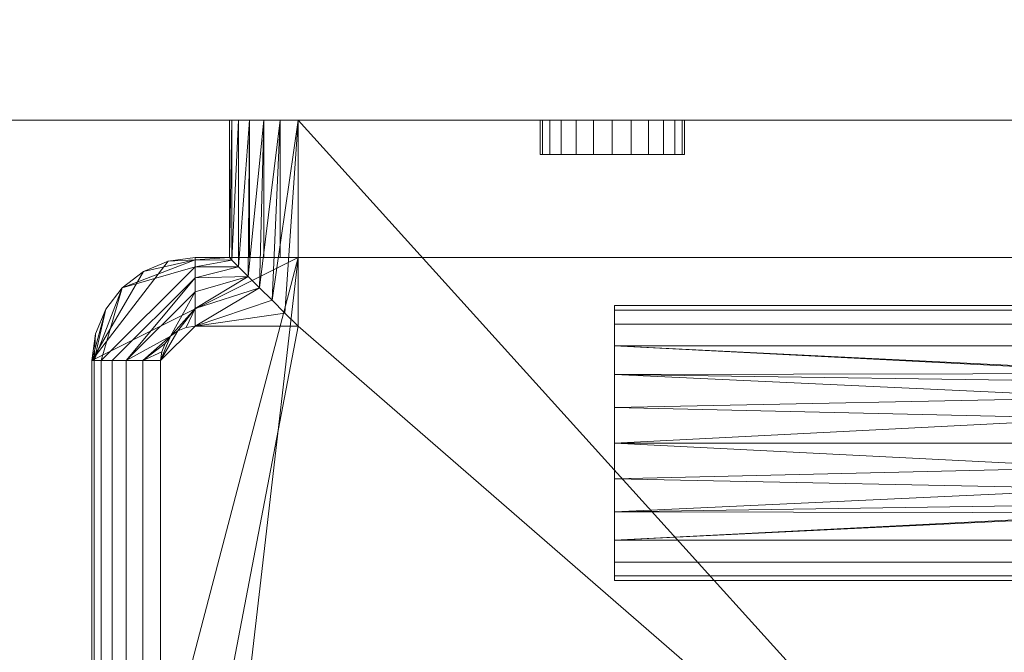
# Model space of a CAD drawing. Header units: millimetres. Extents: x -15489 to 15034, y -13406 to 13375.
# Tile 17 of 35: x -498 to -355, y -2468 to -2376. Entities that reach past the tile are written whole.
import ezdxf

# ---------------------------------------------------------------- set-up
doc = ezdxf.new("R2010")
doc.units = ezdxf.units.MM
doc.layers.add('A-WALL', color=113, linetype='Continuous', lineweight=9)
doc.layers.add('P-SANR-FIXT', color=6, linetype='Continuous', lineweight=9)

# ---------------------------------------------------------------- blocks, each defined once
blk = doc.blocks.new('FFAS4956-601440BT0_REVIT - EasySET Exposed Auto Temperature Shower-394845-_3D_')
at = {"layer": 'P-SANR-FIXT'}
mesh = blk.add_polyface(dxfattribs=at)
corners = [(-1, 100, 109), (251, 100, 109), (251, 120, 109), (266, 120, 109), (269.88, 120.51, 109), (273.5, 122.01, 109), (276.61, 124.39, 109), (278.99, 127.5, 109), (280.49, 131.12, 109), (281, 135, 109), (281, 234.5, 109), (280.49, 238.38, 109), (278.99, 242, 109), (276.61, 245.11, 109), (273.5, 247.49, 109), (269.88, 248.99, 109), (266, 249.5, 109), (-16, 249.5, 109), (-19.88, 248.99, 109), (-23.5, 247.49, 109), (-26.61, 245.11, 109), (-28.99, 242, 109), (-30.49, 238.38, 109), (-31, 234.5, 109), (-31, 135, 109), (-30.49, 131.12, 109), (-28.99, 127.5, 109), (-26.61, 124.39, 109), (-23.5, 122.01, 109), (-19.88, 120.51, 109), (-16, 120, 109), (-1, 120, 109)]
mesh.append_faces([[corners[k] for k in face] for face in [(13, 10, 11, 12)]], dxfattribs={"vtx0": -1})
mesh.append_faces([[corners[k] for k in face] for face in [(5, 9, 4)]], dxfattribs={"vtx0": -1, "vtx1": -1})
mesh.append_faces([[corners[k] for k in face] for face in [(17, 31, 2, 16), (16, 2, 10, 15)]], dxfattribs={"vtx0": -1, "vtx1": -1, "vtx2": -1})
mesh.append_faces([[corners[k] for k in face] for face in [(24, 27, 28), (24, 30, 31, 23), (2, 9, 10)]], dxfattribs={"vtx0": -1, "vtx2": -1})
mesh.append_faces([[corners[k] for k in face] for face in [(9, 2, 3, 4), (24, 28, 29, 30), (23, 18, 19, 20)]], dxfattribs={"vtx0": -1, "vtx3": -1})
mesh.append_faces([[corners[k] for k in face] for face in [(26, 27, 24, 25), (8, 9, 7)]], dxfattribs={"vtx1": -1})
mesh.append_faces([[corners[k] for k in face] for face in [(6, 7, 9, 5), (14, 15, 10, 13)]], dxfattribs={"vtx1": -1, "vtx2": -1})
mesh.append_faces([[corners[k] for k in face] for face in [(17, 18, 23, 31)]], dxfattribs={"vtx1": -1, "vtx2": -1, "vtx3": -1})
mesh.append_faces([[corners[k] for k in face] for face in [(0, 1, 2, 31)]], dxfattribs={"vtx2": -1})
mesh.append_faces([[corners[k] for k in face] for face in [(20, 21, 22, 23)]], dxfattribs={"vtx3": -1})
mesh = blk.add_polyface(dxfattribs=at)
corners = [(251, 100, 54), (-1, 100, 54), (-1, 130, 54), (-16, 130, 54), (-17.29, 130.17, 54), (-18.5, 130.67, 54), (-19.54, 131.46, 54), (-20.33, 132.5, 54), (-20.83, 133.71, 54), (-21, 135, 54), (-21, 234.5, 54), (-20.83, 235.79, 54), (-20.33, 237, 54), (-19.54, 238.04, 54), (-18.5, 238.83, 54), (-17.29, 239.33, 54), (-16, 239.5, 54), (125, 239.5, 54), (266, 239.5, 54), (267.29, 239.33, 54), (268.5, 238.83, 54), (269.54, 238.04, 54), (270.33, 237, 54), (270.83, 235.79, 54), (271, 234.5, 54), (271, 135, 54), (270.83, 133.71, 54), (270.33, 132.5, 54), (269.54, 131.46, 54), (268.5, 130.67, 54), (267.29, 130.17, 54), (266, 130, 54), (251, 130, 54)]
mesh.append_faces([[corners[k] for k in face] for face in [(13, 10, 11, 12)]], dxfattribs={"vtx0": -1})
mesh.append_faces([[corners[k] for k in face] for face in [(5, 9, 4)]], dxfattribs={"vtx0": -1, "vtx1": -1})
mesh.append_faces([[corners[k] for k in face] for face in [(16, 2, 10, 15), (18, 24, 32, 17)]], dxfattribs={"vtx0": -1, "vtx1": -1, "vtx2": -1})
mesh.append_faces([[corners[k] for k in face] for face in [(17, 32, 0), (25, 28, 29), (25, 31, 32, 24), (24, 20, 21)]], dxfattribs={"vtx0": -1, "vtx2": -1})
mesh.append_faces([[corners[k] for k in face] for face in [(9, 2, 3, 4), (17, 0, 1, 2), (25, 29, 30, 31), (24, 18, 19, 20)]], dxfattribs={"vtx0": -1, "vtx3": -1})
mesh.append_faces([[corners[k] for k in face] for face in [(27, 28, 25, 26), (8, 9, 7)]], dxfattribs={"vtx1": -1})
mesh.append_faces([[corners[k] for k in face] for face in [(6, 7, 9, 5), (14, 15, 10, 13), (16, 17, 2), (9, 10, 2)]], dxfattribs={"vtx1": -1, "vtx2": -1})
mesh.append_faces([[corners[k] for k in face] for face in [(21, 22, 23, 24)]], dxfattribs={"vtx3": -1})
mesh = blk.add_polyface(dxfattribs=at)
corners = [(281, 135, 64), (280.66, 135, 61.41), (279.66, 135, 59), (278.07, 135, 56.93), (276, 135, 55.34), (273.59, 135, 54.34), (271, 135, 54), (271, 234.5, 54), (273.59, 234.5, 54.34), (276, 234.5, 55.34), (278.07, 234.5, 56.93), (279.66, 234.5, 59), (280.66, 234.5, 61.41), (281, 234.5, 64)]
mesh.append_faces([[corners[k] for k in face] for face in [(10, 3, 4, 9)]], dxfattribs={"vtx0": -1, "vtx2": -1})
mesh.append_faces([[corners[k] for k in face] for face in [(8, 9, 4, 5), (11, 12, 1, 2), (2, 3, 10, 11)]], dxfattribs={"vtx1": -1, "vtx3": -1})
mesh.append_faces([[corners[k] for k in face] for face in [(6, 7, 8, 5)]], dxfattribs={"vtx2": -1})
mesh.append_faces([[corners[k] for k in face] for face in [(12, 13, 0, 1)]], dxfattribs={"vtx3": -1})
mesh = blk.add_polyface(dxfattribs=at)
corners = [(281, 135, 109), (281, 135, 64), (281, 234.5, 64), (281, 234.5, 109)]
mesh.append_faces([[corners[k] for k in face] for face in [(0, 1, 2, 3)]])
mesh = blk.add_polyface(dxfattribs=at)
corners = [(205, 167, 809), (205, 166.32, 803.82), (205, 164.32, 799), (205, 161.14, 794.86), (205, 157, 791.68), (205, 152.18, 789.68), (205, 147, 789), (205, 141.82, 789.68), (205, 137, 791.68), (205, 132.86, 794.86), (205, 129.68, 799), (205, 127.68, 803.82), (205, 127, 809), (45, 127, 809), (45, 127.68, 803.82), (45, 129.68, 799), (45, 132.86, 794.86), (45, 137, 791.68), (45, 141.82, 789.68), (45, 147, 789), (45, 152.18, 789.68), (45, 157, 791.68), (45, 161.14, 794.86), (45, 164.32, 799), (45, 166.32, 803.82), (45, 167, 809), (114.7, 147, 789), (115.34, 143.43, 789.32), (117.13, 140.36, 790.13), (119.82, 138.1, 791.09), (123.18, 136.86, 791.76), (126.82, 136.86, 791.76), (130.18, 138.1, 791.09), (132.88, 140.36, 790.13), (134.66, 143.43, 789.32), (135.3, 147, 789), (134.66, 150.57, 789.32), (132.88, 153.64, 790.13), (130.18, 155.9, 791.09), (126.82, 157.14, 791.76), (123.18, 157.14, 791.76), (119.82, 155.9, 791.09), (117.13, 153.64, 790.13), (115.34, 150.57, 789.32)]
mesh.append_faces([[corners[k] for k in face] for face in [(1, 24, 25, 0)]], dxfattribs={"vtx0": -1})
mesh.append_faces([[corners[k] for k in face] for face in [(26, 19, 43), (27, 19, 26), (29, 17, 28), (30, 17, 29), (22, 40, 21), (36, 6, 35), (6, 36, 5), (35, 6, 34), (39, 4, 38), (38, 4, 37)]], dxfattribs={"vtx0": -1, "vtx1": -1})
mesh.append_faces([[corners[k] for k in face] for face in [(30, 9, 16), (22, 3, 40)]], dxfattribs={"vtx0": -1, "vtx1": -1, "vtx2": -1})
mesh.append_faces([[corners[k] for k in face] for face in [(10, 15, 16, 9), (11, 14, 15, 10), (30, 16, 17), (27, 18, 19), (28, 17, 18), (33, 7, 8), (7, 33, 34), (31, 8, 9), (21, 40, 41), (3, 22, 23, 2), (2, 23, 24, 1), (3, 39, 40), (37, 4, 5), (39, 3, 4), (43, 19, 20)]], dxfattribs={"vtx0": -1, "vtx2": -1})
mesh.append_faces([[corners[k] for k in face] for face in [(27, 28, 18), (30, 31, 9), (32, 33, 8), (31, 32, 8), (6, 7, 34), (20, 21, 42), (42, 43, 20), (41, 42, 21), (36, 37, 5)]], dxfattribs={"vtx1": -1, "vtx2": -1})
mesh.append_faces([[corners[k] for k in face] for face in [(12, 13, 14, 11)]], dxfattribs={"vtx2": -1})
mesh = blk.add_polyface(dxfattribs=at)
corners = [(205, 127, 809), (205, 127.68, 814.18), (205, 129.68, 819), (205, 132.86, 823.14), (205, 137, 826.32), (205, 141.82, 828.32), (205, 147, 829), (205, 152.18, 828.32), (205, 157, 826.32), (205, 161.14, 823.14), (205, 164.32, 819), (205, 166.32, 814.18), (205, 167, 809), (45, 167, 809), (45, 166.32, 814.18), (45, 164.32, 819), (45, 161.14, 823.14), (45, 157, 826.32), (45, 152.18, 828.32), (45, 147, 829), (45, 141.82, 828.32), (45, 137, 826.32), (45, 132.86, 823.14), (45, 129.68, 819), (45, 127.68, 814.18), (45, 127, 809), (135.3, 147, 829), (134.66, 143.43, 828.68), (132.88, 140.36, 827.87), (130.18, 138.1, 826.91), (126.82, 136.86, 826.24), (123.18, 136.86, 826.24), (119.82, 138.1, 826.91), (117.13, 140.36, 827.87), (115.34, 143.43, 828.68), (114.7, 147, 829), (115.34, 150.57, 828.68), (117.13, 153.64, 827.87), (119.82, 155.9, 826.91), (123.18, 157.14, 826.24), (126.82, 157.14, 826.24), (130.18, 155.9, 826.91), (132.88, 153.64, 827.87), (134.66, 150.57, 828.68)]
mesh.append_faces([[corners[k] for k in face] for face in [(1, 24, 25, 0)]], dxfattribs={"vtx0": -1})
mesh.append_faces([[corners[k] for k in face] for face in [(35, 19, 34), (36, 19, 35), (38, 17, 37), (39, 17, 38), (22, 31, 21), (27, 6, 26), (6, 27, 5), (26, 6, 43), (30, 4, 29), (29, 4, 28)]], dxfattribs={"vtx0": -1, "vtx1": -1})
mesh.append_faces([[corners[k] for k in face] for face in [(39, 9, 16), (22, 3, 31)]], dxfattribs={"vtx0": -1, "vtx1": -1, "vtx2": -1})
mesh.append_faces([[corners[k] for k in face] for face in [(10, 15, 16, 9), (39, 16, 17), (36, 18, 19), (37, 17, 18), (42, 7, 8), (7, 42, 43), (40, 8, 9), (21, 31, 32), (3, 22, 23, 2), (2, 23, 24, 1), (3, 30, 31), (28, 4, 5), (30, 3, 4), (34, 19, 20)]], dxfattribs={"vtx0": -1, "vtx2": -1})
mesh.append_faces([[corners[k] for k in face] for face in [(36, 37, 18), (39, 40, 9), (41, 42, 8), (40, 41, 8), (6, 7, 43), (20, 21, 33), (33, 34, 20), (32, 33, 21), (27, 28, 5)]], dxfattribs={"vtx1": -1, "vtx2": -1})
mesh.append_faces([[corners[k] for k in face] for face in [(14, 15, 10, 11)]], dxfattribs={"vtx1": -1, "vtx3": -1})
mesh.append_faces([[corners[k] for k in face] for face in [(12, 13, 14, 11)]], dxfattribs={"vtx2": -1})
mesh = blk.add_polyface(dxfattribs=at)
corners = [(205, 127, 809), (205, 127.68, 803.82), (205, 129.68, 799), (205, 132.86, 794.86), (205, 137, 791.68), (205, 141.82, 789.68), (205, 147, 789), (205, 152.18, 789.68), (205, 157, 791.68), (205, 161.14, 794.86), (205, 164.32, 799), (205, 166.32, 803.82), (205, 167, 809), (205, 166.32, 814.18), (205, 164.32, 819), (205, 161.14, 823.14), (205, 157, 826.32), (205, 152.18, 828.32), (205, 147, 829), (205, 141.82, 828.32), (205, 137, 826.32), (205, 132.86, 823.14), (205, 129.68, 819), (205, 127.68, 814.18)]
mesh.append_faces([[corners[k] for k in face] for face in [(10, 8, 9), (7, 5, 6), (4, 2, 3), (19, 16, 17, 18), (0, 22, 23)]], dxfattribs={"vtx0": -1})
mesh.append_faces([[corners[k] for k in face] for face in [(20, 8, 12)]], dxfattribs={"vtx0": -1, "vtx1": -1, "vtx2": -1})
mesh.append_faces([[corners[k] for k in face] for face in [(8, 20, 2, 4)]], dxfattribs={"vtx0": -1, "vtx1": -1, "vtx2": -1, "vtx3": -1})
mesh.append_faces([[corners[k] for k in face] for face in [(16, 19, 20)]], dxfattribs={"vtx0": -1, "vtx2": -1})
mesh.append_faces([[corners[k] for k in face] for face in [(12, 15, 16, 20)]], dxfattribs={"vtx0": -1, "vtx2": -1, "vtx3": -1})
mesh.append_faces([[corners[k] for k in face] for face in [(11, 12, 8, 10), (21, 22, 2, 20)]], dxfattribs={"vtx1": -1, "vtx2": -1})
mesh.append_faces([[corners[k] for k in face] for face in [(7, 8, 4, 5)]], dxfattribs={"vtx1": -1, "vtx3": -1})
mesh.append_faces([[corners[k] for k in face] for face in [(13, 14, 15, 12)]], dxfattribs={"vtx2": -1})
mesh.append_faces([[corners[k] for k in face] for face in [(0, 1, 2, 22)]], dxfattribs={"vtx2": -1, "vtx3": -1})
mesh = blk.add_polyface(dxfattribs=at)
corners = [(266, 120, 64), (266, 120.34, 61.41), (266, 121.34, 59), (266, 122.93, 56.93), (266, 125, 55.34), (266, 127.41, 54.34), (266, 130, 54), (267.29, 130.17, 54), (268.5, 130.67, 54), (269.54, 131.46, 54), (270.33, 132.5, 54), (270.83, 133.71, 54), (271, 135, 54), (273.59, 135, 54.34), (276, 135, 55.34), (278.07, 135, 56.93), (279.66, 135, 59), (280.66, 135, 61.41), (281, 135, 64), (280.49, 131.12, 64), (278.99, 127.5, 64), (276.61, 124.39, 64), (273.5, 122.01, 64), (269.88, 120.51, 64)]
mesh.append_faces([[corners[k] for k in face] for face in [(7, 5, 6), (13, 11, 12)]], dxfattribs={"vtx0": -1})
mesh.append_faces([[corners[k] for k in face] for face in [(8, 5, 7), (2, 21, 1), (15, 3, 14), (17, 21, 16), (10, 13, 9)]], dxfattribs={"vtx0": -1, "vtx1": -1})
mesh.append_faces([[corners[k] for k in face] for face in [(14, 4, 9), (2, 16, 21)]], dxfattribs={"vtx0": -1, "vtx1": -1, "vtx2": -1})
mesh.append_faces([[corners[k] for k in face] for face in [(9, 4, 5), (13, 10, 11), (9, 13, 14)]], dxfattribs={"vtx0": -1, "vtx2": -1})
mesh.append_faces([[corners[k] for k in face] for face in [(8, 9, 5), (3, 4, 14), (21, 22, 1), (22, 23, 1), (20, 21, 17), (19, 20, 17)]], dxfattribs={"vtx1": -1, "vtx2": -1})
mesh.append_faces([[corners[k] for k in face] for face in [(2, 3, 15, 16)]], dxfattribs={"vtx1": -1, "vtx3": -1})
mesh.append_faces([[corners[k] for k in face] for face in [(23, 0, 1), (17, 18, 19)]], dxfattribs={"vtx2": -1})
mesh = blk.add_polyface(dxfattribs=at)
corners = [(281, 135, 109), (280.49, 131.12, 109), (278.99, 127.5, 109), (276.61, 124.39, 109), (273.5, 122.01, 109), (269.88, 120.51, 109), (266, 120, 109), (266, 120, 64), (269.88, 120.51, 64), (273.5, 122.01, 64), (276.61, 124.39, 64), (278.99, 127.5, 64), (280.49, 131.12, 64), (281, 135, 64)]
mesh.append_faces([[corners[k] for k in face] for face in [(1, 12, 13, 0)]], dxfattribs={"vtx0": -1})
mesh.append_faces([[corners[k] for k in face] for face in [(5, 8, 9, 4), (4, 9, 10, 3), (2, 11, 12, 1), (11, 2, 3, 10)]], dxfattribs={"vtx0": -1, "vtx2": -1})
mesh.append_faces([[corners[k] for k in face] for face in [(6, 7, 8, 5)]], dxfattribs={"vtx2": -1})
mesh = blk.add_polyface(dxfattribs=at)
corners = [(266, 130, 54), (266, 127.41, 54.34), (266, 125, 55.34), (266, 122.93, 56.93), (266, 121.34, 59), (266, 120.34, 61.41), (266, 120, 64), (261, 120, 64), (260.64, 120.36, 61.33), (259.66, 121.34, 58.99), (258.26, 122.74, 57.12), (256.6, 124.4, 55.72), (254.8, 126.2, 54.75), (252.92, 128.08, 54.19), (251, 130, 54)]
mesh.append_faces([[corners[k] for k in face] for face in [(7, 5, 6)]], dxfattribs={"vtx0": -1})
mesh.append_faces([[corners[k] for k in face] for face in [(13, 0, 12), (9, 4, 8), (3, 10, 2)]], dxfattribs={"vtx0": -1, "vtx1": -1})
mesh.append_faces([[corners[k] for k in face] for face in [(11, 0, 1), (9, 3, 4), (8, 4, 5)]], dxfattribs={"vtx0": -1, "vtx2": -1})
mesh.append_faces([[corners[k] for k in face] for face in [(10, 11, 1), (11, 12, 0), (1, 2, 10), (9, 10, 3), (7, 8, 5)]], dxfattribs={"vtx1": -1, "vtx2": -1})
mesh.append_faces([[corners[k] for k in face] for face in [(13, 14, 0)]], dxfattribs={"vtx2": -1})
mesh = blk.add_polyface(dxfattribs=at)
corners = [(261, 100, 64), (260.66, 100, 61.41), (259.66, 100, 59), (258.07, 100, 56.93), (256, 100, 55.34), (253.59, 100, 54.34), (251, 100, 54), (251, 130, 54), (252.92, 128.08, 54.19), (254.8, 126.2, 54.75), (256.6, 124.4, 55.72), (258.26, 122.74, 57.12), (259.66, 121.34, 58.99), (260.64, 120.36, 61.33), (261, 120, 64)]
mesh.append_faces([[corners[k] for k in face] for face in [(6, 9, 5), (3, 12, 2)]], dxfattribs={"vtx0": -1, "vtx1": -1})
mesh.append_faces([[corners[k] for k in face] for face in [(4, 10, 11), (10, 4, 5), (11, 3, 4)]], dxfattribs={"vtx0": -1, "vtx2": -1})
mesh.append_faces([[corners[k] for k in face] for face in [(7, 8, 6), (0, 1, 14)]], dxfattribs={"vtx1": -1})
mesh.append_faces([[corners[k] for k in face] for face in [(8, 9, 6), (9, 10, 5), (11, 12, 3), (13, 14, 1), (12, 13, 2), (1, 2, 13)]], dxfattribs={"vtx1": -1, "vtx2": -1})
mesh = blk.add_polyface(dxfattribs=at)
corners = [(-16, 120, 109), (-16, 120, 64), (-11, 120, 64), (-11, 120, 99), (-10.66, 120, 101.59), (-9.66, 120, 104), (-8.07, 120, 106.07), (-6, 120, 107.66), (-3.59, 120, 108.66), (-1, 120, 109), (266, 120, 64), (266, 120, 109), (251, 120, 109), (253.59, 120, 108.66), (256, 120, 107.66), (258.07, 120, 106.07), (259.66, 120, 104), (260.66, 120, 101.59), (261, 120, 99), (261, 120, 64)]
mesh.append_faces([[corners[k] for k in face] for face in [(6, 0, 5), (14, 11, 13), (18, 11, 17)]], dxfattribs={"vtx0": -1, "vtx1": -1})
mesh.append_faces([[corners[k] for k in face] for face in [(0, 6, 7), (11, 14, 15), (11, 15, 16)]], dxfattribs={"vtx0": -1, "vtx2": -1})
mesh.append_faces([[corners[k] for k in face] for face in [(12, 13, 11)]], dxfattribs={"vtx1": -1})
mesh.append_faces([[corners[k] for k in face] for face in [(7, 8, 0), (4, 5, 0), (16, 17, 11)]], dxfattribs={"vtx1": -1, "vtx2": -1})
mesh.append_faces([[corners[k] for k in face] for face in [(3, 4, 0, 1)]], dxfattribs={"vtx1": -1, "vtx3": -1})
mesh.append_faces([[corners[k] for k in face] for face in [(8, 9, 0), (1, 2, 3)]], dxfattribs={"vtx2": -1})
mesh.append_faces([[corners[k] for k in face] for face in [(18, 19, 10, 11)]], dxfattribs={"vtx3": -1})
mesh = blk.add_polyface(dxfattribs=at)
corners = [(251, 100, 109), (253.59, 100, 108.66), (256, 100, 107.66), (258.07, 100, 106.07), (259.66, 100, 104), (260.66, 100, 101.59), (261, 100, 99), (261, 120, 99), (260.66, 120, 101.59), (259.66, 120, 104), (258.07, 120, 106.07), (256, 120, 107.66), (253.59, 120, 108.66), (251, 120, 109)]
mesh.append_faces([[corners[k] for k in face] for face in [(7, 8, 5, 6)]], dxfattribs={"vtx1": -1})
mesh.append_faces([[corners[k] for k in face] for face in [(8, 9, 4, 5), (3, 4, 9, 10), (11, 12, 1, 2), (2, 3, 10, 11)]], dxfattribs={"vtx1": -1, "vtx3": -1})
mesh.append_faces([[corners[k] for k in face] for face in [(12, 13, 0, 1)]], dxfattribs={"vtx3": -1})
mesh = blk.add_polyface(dxfattribs=at)
corners = [(261, 100, 64), (261, 120, 64), (261, 120, 99), (261, 100, 99)]
mesh.append_faces([[corners[k] for k in face] for face in [(0, 1, 2, 3)]])
mesh = blk.add_polyface(dxfattribs=at)
corners = [(194.8, 105, 81.5), (195.16, 105, 84.22), (196.21, 105, 86.75), (197.88, 105, 88.92), (200.05, 105, 90.59), (202.58, 105, 91.64), (205.3, 105, 92), (208.02, 105, 91.64), (210.55, 105, 90.59), (212.73, 105, 88.92), (214.4, 105, 86.75), (215.44, 105, 84.22), (215.8, 105, 81.5), (215.44, 105, 78.78), (214.4, 105, 76.25), (212.73, 105, 74.08), (210.55, 105, 72.41), (208.02, 105, 71.36), (205.3, 105, 71), (202.58, 105, 71.36), (200.05, 105, 72.41), (197.88, 105, 74.08), (196.21, 105, 76.25), (195.16, 105, 78.78), (44.8, 105, 81.5), (45.16, 105, 84.22), (46.21, 105, 86.75), (47.88, 105, 88.92), (50.05, 105, 90.59), (52.58, 105, 91.64), (55.3, 105, 92), (58.02, 105, 91.64), (60.55, 105, 90.59), (62.73, 105, 88.92), (64.4, 105, 86.75), (65.44, 105, 84.22), (65.8, 105, 81.5), (65.44, 105, 78.78), (64.4, 105, 76.25), (62.73, 105, 74.08), (60.55, 105, 72.41), (58.02, 105, 71.36), (55.3, 105, 71), (52.58, 105, 71.36), (50.05, 105, 72.41), (47.88, 105, 74.08), (46.21, 105, 76.25), (45.16, 105, 78.78)]
mesh.append_faces([[corners[k] for k in face] for face in [(5, 3, 4), (16, 14, 15), (40, 38, 39)]], dxfattribs={"vtx0": -1})
mesh.append_faces([[corners[k] for k in face] for face in [(23, 7, 13)]], dxfattribs={"vtx0": -1, "vtx1": -1, "vtx2": -1})
mesh.append_faces([[corners[k] for k in face] for face in [(37, 26, 33, 34), (40, 26, 37, 38)]], dxfattribs={"vtx0": -1, "vtx1": -1, "vtx3": -1})
mesh.append_faces([[corners[k] for k in face] for face in [(13, 9, 10, 12), (41, 25, 26, 40), (47, 43, 44)]], dxfattribs={"vtx0": -1, "vtx2": -1})
mesh.append_faces([[corners[k] for k in face] for face in [(7, 23, 0, 3)]], dxfattribs={"vtx0": -1, "vtx2": -1, "vtx3": -1})
mesh.append_faces([[corners[k] for k in face] for face in [(23, 16, 17, 18), (25, 41, 42, 43)]], dxfattribs={"vtx0": -1, "vtx3": -1})
mesh.append_faces([[corners[k] for k in face] for face in [(19, 20, 23, 18)]], dxfattribs={"vtx1": -1, "vtx2": -1})
mesh.append_faces([[corners[k] for k in face] for face in [(13, 14, 16, 23)]], dxfattribs={"vtx1": -1, "vtx2": -1, "vtx3": -1})
mesh.append_faces([[corners[k] for k in face] for face in [(30, 31, 26, 27)]], dxfattribs={"vtx1": -1, "vtx3": -1})
mesh.append_faces([[corners[k] for k in face] for face in [(10, 11, 12), (21, 22, 23, 20), (45, 46, 47, 44)]], dxfattribs={"vtx2": -1})
mesh.append_faces([[corners[k] for k in face] for face in [(5, 6, 7, 3), (7, 8, 9, 13), (31, 32, 33, 26), (47, 24, 25, 43)]], dxfattribs={"vtx2": -1, "vtx3": -1})
mesh.append_faces([[corners[k] for k in face] for face in [(0, 1, 2, 3), (27, 28, 29, 30), (34, 35, 36, 37)]], dxfattribs={"vtx3": -1})
mesh = blk.add_polyface(dxfattribs=at)
corners = [(215.8, 100, 81.5), (215.44, 100, 78.78), (214.4, 100, 76.25), (212.73, 100, 74.08), (210.55, 100, 72.41), (208.02, 100, 71.36), (205.3, 100, 71), (202.58, 100, 71.36), (200.05, 100, 72.41), (197.88, 100, 74.08), (196.21, 100, 76.25), (195.16, 100, 78.78), (194.8, 100, 81.5), (194.8, 105, 81.5), (195.16, 105, 78.78), (196.21, 105, 76.25), (197.88, 105, 74.08), (200.05, 105, 72.41), (202.58, 105, 71.36), (205.3, 105, 71), (208.02, 105, 71.36), (210.55, 105, 72.41), (212.73, 105, 74.08), (214.4, 105, 76.25), (215.44, 105, 78.78), (215.8, 105, 81.5)]
mesh.append_faces([[corners[k] for k in face] for face in [(13, 14, 11, 12), (0, 1, 24, 25)]], dxfattribs={"vtx1": -1})
mesh.append_faces([[corners[k] for k in face] for face in [(14, 15, 10, 11), (16, 17, 8, 9), (15, 16, 9, 10), (17, 18, 7, 8), (6, 7, 18, 19), (19, 20, 5, 6), (20, 21, 4, 5), (22, 23, 2, 3), (21, 22, 3, 4), (23, 24, 1, 2)]], dxfattribs={"vtx1": -1, "vtx3": -1})
mesh = blk.add_polyface(dxfattribs=at)
corners = [(194.8, 100, 81.5), (195.16, 100, 84.22), (196.21, 100, 86.75), (197.88, 100, 88.92), (200.05, 100, 90.59), (202.58, 100, 91.64), (205.3, 100, 92), (208.02, 100, 91.64), (210.55, 100, 90.59), (212.73, 100, 88.92), (214.4, 100, 86.75), (215.44, 100, 84.22), (215.8, 100, 81.5), (215.8, 105, 81.5), (215.44, 105, 84.22), (214.4, 105, 86.75), (212.73, 105, 88.92), (210.55, 105, 90.59), (208.02, 105, 91.64), (205.3, 105, 92), (202.58, 105, 91.64), (200.05, 105, 90.59), (197.88, 105, 88.92), (196.21, 105, 86.75), (195.16, 105, 84.22), (194.8, 105, 81.5)]
mesh.append_faces([[corners[k] for k in face] for face in [(13, 14, 11, 12), (0, 1, 24, 25)]], dxfattribs={"vtx1": -1})
mesh.append_faces([[corners[k] for k in face] for face in [(14, 15, 10, 11), (16, 17, 8, 9), (15, 16, 9, 10), (17, 18, 7, 8), (6, 7, 18, 19), (19, 20, 5, 6), (20, 21, 4, 5), (22, 23, 2, 3), (21, 22, 3, 4), (23, 24, 1, 2)]], dxfattribs={"vtx1": -1, "vtx3": -1})
mesh = blk.add_polyface(dxfattribs=at)
corners = [(-1, 100, 109), (-3.59, 100, 108.66), (-6, 100, 107.66), (-8.07, 100, 106.07), (-9.66, 100, 104), (-10.66, 100, 101.59), (-11, 100, 99), (-11, 100, 64), (-10.66, 100, 61.41), (-9.66, 100, 59), (-8.07, 100, 56.93), (-6, 100, 55.34), (-3.59, 100, 54.34), (-1, 100, 54), (251, 100, 54), (253.59, 100, 54.34), (256, 100, 55.34), (258.07, 100, 56.93), (259.66, 100, 59), (260.66, 100, 61.41), (261, 100, 64), (261, 100, 99), (260.66, 100, 101.59), (259.66, 100, 104), (258.07, 100, 106.07), (256, 100, 107.66), (253.59, 100, 108.66), (251, 100, 109)]
mesh.append_faces([[corners[k] for k in face] for face in [(18, 15, 16, 17), (12, 10, 11), (25, 23, 24)]], dxfattribs={"vtx0": -1})
mesh.append_faces([[corners[k] for k in face] for face in [(7, 13, 6)]], dxfattribs={"vtx0": -1, "vtx1": -1})
mesh.append_faces([[corners[k] for k in face] for face in [(0, 3, 6)]], dxfattribs={"vtx0": -1, "vtx1": -1, "vtx2": -1})
mesh.append_faces([[corners[k] for k in face] for face in [(20, 14, 15)]], dxfattribs={"vtx0": -1, "vtx2": -1})
mesh.append_faces([[corners[k] for k in face] for face in [(27, 13, 14, 20), (13, 27, 0, 6)]], dxfattribs={"vtx0": -1, "vtx2": -1, "vtx3": -1})
mesh.append_faces([[corners[k] for k in face] for face in [(26, 27, 25)]], dxfattribs={"vtx1": -1})
mesh.append_faces([[corners[k] for k in face] for face in [(21, 22, 27, 20)]], dxfattribs={"vtx1": -1, "vtx2": -1})
mesh.append_faces([[corners[k] for k in face] for face in [(22, 23, 25, 27)]], dxfattribs={"vtx1": -1, "vtx2": -1, "vtx3": -1})
mesh.append_faces([[corners[k] for k in face] for face in [(12, 13, 7, 8)]], dxfattribs={"vtx1": -1, "vtx3": -1})
mesh.append_faces([[corners[k] for k in face] for face in [(4, 5, 6, 3)]], dxfattribs={"vtx2": -1})
mesh.append_faces([[corners[k] for k in face] for face in [(18, 19, 20, 15), (8, 9, 10, 12)]], dxfattribs={"vtx2": -1, "vtx3": -1})
mesh.append_faces([[corners[k] for k in face] for face in [(0, 1, 2, 3)]], dxfattribs={"vtx3": -1})
mesh = blk.add_polyface(dxfattribs=at)
corners = [(194.8, 100, 81.5), (195.16, 100, 78.78), (196.21, 100, 76.25), (197.88, 100, 74.08), (200.05, 100, 72.41), (202.58, 100, 71.36), (205.3, 100, 71), (208.02, 100, 71.36), (210.55, 100, 72.41), (212.73, 100, 74.08), (214.4, 100, 76.25), (215.44, 100, 78.78), (215.8, 100, 81.5), (215.44, 100, 84.22), (214.4, 100, 86.75), (212.73, 100, 88.92), (210.55, 100, 90.59), (208.02, 100, 91.64), (205.3, 100, 92), (202.58, 100, 91.64), (200.05, 100, 90.59), (197.88, 100, 88.92), (196.21, 100, 86.75), (195.16, 100, 84.22), (44.8, 100, 81.5), (45.16, 100, 78.78), (46.21, 100, 76.25), (47.88, 100, 74.08), (50.05, 100, 72.41), (52.58, 100, 71.36), (55.3, 100, 71), (58.02, 100, 71.36), (60.55, 100, 72.41), (62.73, 100, 74.08), (64.4, 100, 76.25), (65.44, 100, 78.78), (65.8, 100, 81.5), (65.44, 100, 84.22), (64.4, 100, 86.75), (62.73, 100, 88.92), (60.55, 100, 90.59), (58.02, 100, 91.64), (55.3, 100, 92), (52.58, 100, 91.64), (50.05, 100, 90.59), (47.88, 100, 88.92), (46.21, 100, 86.75), (45.16, 100, 84.22)]
mesh.append_faces([[corners[k] for k in face] for face in [(10, 8, 9), (17, 15, 16), (21, 19, 20), (14, 12, 13), (26, 24, 25), (41, 39, 40), (46, 44, 45)]], dxfattribs={"vtx0": -1})
mesh.append_faces([[corners[k] for k in face] for face in [(11, 1, 8, 10)]], dxfattribs={"vtx0": -1, "vtx1": -1, "vtx2": -1})
mesh.append_faces([[corners[k] for k in face] for face in [(17, 1, 11, 15), (24, 32, 39, 41)]], dxfattribs={"vtx0": -1, "vtx1": -1, "vtx2": -1, "vtx3": -1})
mesh.append_faces([[corners[k] for k in face] for face in [(1, 4, 5, 8), (28, 31, 32, 24), (24, 41, 42, 44)]], dxfattribs={"vtx0": -1, "vtx2": -1, "vtx3": -1})
mesh.append_faces([[corners[k] for k in face] for face in [(24, 26, 27, 28)]], dxfattribs={"vtx0": -1, "vtx3": -1})
mesh.append_faces([[corners[k] for k in face] for face in [(0, 1, 17, 21)]], dxfattribs={"vtx1": -1, "vtx2": -1, "vtx3": -1})
mesh.append_faces([[corners[k] for k in face] for face in [(11, 12, 14, 15)]], dxfattribs={"vtx1": -1, "vtx3": -1})
mesh.append_faces([[corners[k] for k in face] for face in [(6, 7, 8, 5), (22, 23, 0, 21), (42, 43, 44)]], dxfattribs={"vtx2": -1})
mesh.append_faces([[corners[k] for k in face] for face in [(17, 18, 19, 21), (32, 33, 34, 37), (37, 38, 39, 32), (46, 47, 24, 44)]], dxfattribs={"vtx2": -1, "vtx3": -1})
mesh.append_faces([[corners[k] for k in face] for face in [(1, 2, 3, 4), (34, 35, 36, 37), (28, 29, 30, 31)]], dxfattribs={"vtx3": -1})

msp = doc.modelspace()

# ---------------------------------------------------------------- block references
at = {"layer": 'P-SANR-FIXT', "rotation": 180}
msp.add_blockref('FFAS4956-601440BT0_REVIT - EasySET Exposed Auto Temperature Shower-394845-_3D_', (-206.87, -2290.12), dxfattribs=at)

# ---------------------------------------------------------------- meshes
at = {"layer": 'A-WALL'}
mesh = msp.add_polyface(dxfattribs=at)
corners = [(-4087.87, -2390.12), (-4087.87, -2190.12), (4312.13, -2190.12), (4312.13, -2390.12)]
mesh.append_faces([[corners[k] for k in face] for face in [(0, 1, 2, 3)]])
mesh = msp.add_polyface(dxfattribs=at)
corners = [(4312.13, -2390.12, 8000), (4312.13, -2190.12, 8000), (-4087.87, -2190.12, 8000), (-4087.87, -2390.12, 8000)]
mesh.append_faces([[corners[k] for k in face] for face in [(0, 1, 2, 3)]])
mesh = msp.add_polyface(dxfattribs=at)
corners = [(4312.13, -2390.12), (4312.13, -2390.12, 8000), (-4087.87, -2390.12, 8000), (-4087.87, -2390.12)]
mesh.append_faces([[corners[k] for k in face] for face in [(0, 1, 2, 3)]])

doc.saveas('drawing.dxf')
